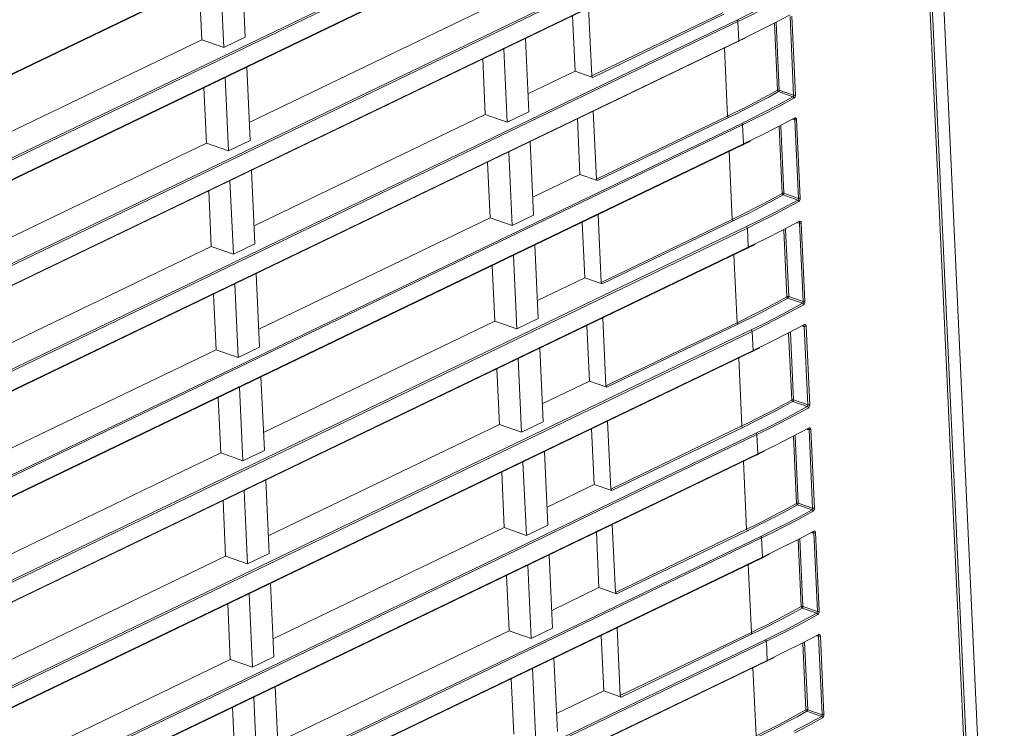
# Model space of a CAD drawing. Header units: millimetres. Extents: x 3925 to 5043, y -86 to 778.
# Tile 90 of 96: x 4920 to 4957, y 396 to 423. Entities that reach past the tile are written whole.
import ezdxf

# ---------------------------------------------------------------- set-up
doc = ezdxf.new("R2010")
doc.units = ezdxf.units.MM
doc.header["$LTSCALE"] = 46.255
doc.layers.add('H30-RIGHT-CODXF_CONTINUOUS_LINE', color=7, linetype='CONTINUOUS')
doc.layers.add('H30K-REAR-CODXF_CONTINUOUS_LINE', color=7, linetype='CONTINUOUS')

msp = doc.modelspace()

# ---------------------------------------------------------------- linework, layer by layer
at = {"layer": 'H30-RIGHT-CODXF_CONTINUOUS_LINE', "color": 7, "linetype": 'Continuous', "lineweight": 0}
for p, q in [((4956.7373, 371.6183), (4953.4221, 443.6513)), ((4849.8196, 387.3115), (4946.5154, 433.9039)), ((4849.8278, 387.2941), (4946.4843, 433.8678)), ((4946.6278, 430.749), (4849.9714, 384.1754)), ((4946.6631, 430.6935), (4850.0067, 384.1199)), ((4850.001, 383.3687), (4946.6968, 429.9611)), ((4850.0093, 383.3513), (4946.6658, 429.925)), ((4946.8093, 426.8062), (4850.1528, 380.2326)), ((4946.8446, 426.7508), (4850.1881, 380.1771)), ((4850.1825, 379.4259), (4946.8783, 426.0184)), ((4850.1908, 379.4085), (4946.8472, 425.9822)), ((4928.2406, 422.2085), (4928.1114, 425.0148)), ((4927.2922, 424.6201), (4927.4213, 421.8138)), ((4926.4822, 424.2298), (4926.5799, 422.1084)), ((4941.4501, 420.7298), (4941.3307, 423.3241)), ((4946.9907, 422.8635), (4850.3343, 376.2898)), ((4928.3905, 418.9507), (4937.2107, 423.2006)), ((4940.8208, 420.9099), (4940.7232, 423.0313)), ((4941.4501, 420.7298), (4946.4513, 423.1396)), ((4941.4889, 420.676), (4946.4866, 423.0842)), ((4948.3645, 422.7248), (4949.0194, 423.0685)), ((4949.0148, 423.0014), (4949.1529, 419.9994)), ((4949.0826, 423.0085), (4949.2208, 420.0065)), ((4947.0261, 422.808), (4850.3696, 376.2343)), ((4947.0598, 422.0756), (4947.0261, 422.808)), ((4948.5347, 420.1851), (4948.4175, 422.7328)), ((4948.6025, 420.1922), (4948.484, 422.7677)), ((4926.5799, 422.1084), (4917.7597, 417.8585)), ((4926.5799, 422.1084), (4927.4213, 421.8138)), ((4928.2406, 422.2085), (4927.4213, 421.8138)), ((4938.9237, 422.1643), (4939.0529, 419.3579)), ((4947.0287, 422.0394), (4947.3234, 422.1837)), ((4850.3639, 375.4831), (4947.0598, 422.0756)), ((4850.3722, 375.4658), (4947.0287, 422.0394)), ((4938.1045, 421.7695), (4938.2336, 418.9632)), ((4946.5134, 421.7911), (4946.6328, 419.1969)), ((4937.2945, 421.3792), (4937.3921, 419.2578)), ((4928.4221, 418.2657), (4928.2929, 421.0721)), ((4927.4737, 420.6773), (4927.6028, 417.871)), ((4939.0213, 420.0429), (4940.8208, 420.9099)), ((4941.4889, 420.676), (4940.8208, 420.9099)), ((4926.6637, 420.287), (4926.7613, 418.1656)), ((4948.5722, 420.1307), (4949.1283, 419.936)), ((4948.6025, 420.1922), (4949.1529, 419.9994)), ((4949.166, 419.8816), (4948.6197, 419.5818)), ((4948.6197, 419.5818), (4948.1072, 419.3129)), ((4928.572, 415.0079), (4937.3921, 419.2578)), ((4937.3921, 419.2578), (4938.2336, 418.9632)), ((4939.0529, 419.3579), (4938.2336, 418.9632)), ((4941.6315, 416.787), (4941.5121, 419.3813)), ((4941.6315, 416.787), (4946.6328, 419.1969)), ((4941.6703, 416.7332), (4946.6681, 419.1414)), ((4948.5459, 418.782), (4949.2008, 419.1257)), ((4949.2571, 419.1008), (4949.2641, 419.0658)), ((4947.1722, 418.9207), (4850.5157, 372.347)), ((4947.2075, 418.8652), (4850.5511, 372.2915)), ((4941.0023, 416.9672), (4940.9046, 419.0886)), ((4947.2412, 418.1328), (4947.2075, 418.8652)), ((4948.7162, 416.2423), (4948.5989, 418.79)), ((4948.784, 416.2494), (4948.6654, 418.8249)), ((4949.122, 419.0647), (4949.1962, 419.0586)), ((4949.1962, 419.0586), (4949.3344, 416.0567)), ((4949.2641, 419.0658), (4949.4022, 416.0638)), ((4850.5454, 371.5403), (4947.2412, 418.1328)), ((4850.5537, 371.523), (4947.2101, 418.0966)), ((4917.9412, 413.9157), (4926.7613, 418.1656)), ((4926.7613, 418.1656), (4927.6028, 417.871)), ((4928.4221, 418.2657), (4927.6028, 417.871)), ((4939.1052, 418.2215), (4939.2343, 415.4151)), ((4947.2101, 418.0966), (4947.5049, 418.2409)), ((4938.2859, 417.8267), (4938.4151, 415.0204)), ((4946.6948, 417.8483), (4946.8142, 415.2541)), ((4937.4759, 417.4365), (4937.5736, 415.315)), ((4928.6035, 414.3229), (4928.4744, 417.1293)), ((4939.2028, 416.1001), (4941.0023, 416.9672)), ((4941.6703, 416.7332), (4941.0023, 416.9672)), ((4927.6551, 416.7345), (4927.7843, 413.9282)), ((4926.8451, 416.3442), (4926.9428, 414.2228)), ((4948.7537, 416.188), (4949.3098, 415.9932)), ((4948.784, 416.2494), (4949.3344, 416.0567)), ((4949.3474, 415.9389), (4948.8011, 415.6391)), ((4939.2343, 415.4151), (4938.4151, 415.0204)), ((4941.813, 412.8442), (4941.6936, 415.4385)), ((4948.8011, 415.6391), (4948.2887, 415.3701)), ((4947.3537, 414.9779), (4850.6972, 368.4042)), ((4928.7535, 411.0651), (4937.5736, 415.315)), ((4937.5736, 415.315), (4938.4151, 415.0204)), ((4941.1837, 413.0244), (4941.0861, 415.1458)), ((4941.813, 412.8442), (4946.8142, 415.2541)), ((4941.8518, 412.7904), (4946.8495, 415.1986)), ((4948.7274, 414.8392), (4949.3823, 415.1829)), ((4949.3035, 415.1219), (4949.3777, 415.1159)), ((4949.3777, 415.1159), (4949.5159, 412.1139)), ((4949.4386, 415.158), (4949.4455, 415.123)), ((4949.4455, 415.123), (4949.5837, 412.121)), ((4947.389, 414.9224), (4850.7325, 368.3488)), ((4947.4227, 414.19), (4947.389, 414.9224)), ((4948.8977, 412.2995), (4948.7804, 414.8472)), ((4948.9654, 412.3066), (4948.8469, 414.8821)), ((4918.1226, 409.9729), (4926.9428, 414.2228)), ((4926.9428, 414.2228), (4927.7843, 413.9282)), ((4928.6035, 414.3229), (4927.7843, 413.9282)), ((4939.2866, 414.2787), (4939.4158, 411.4724)), ((4947.3916, 414.1539), (4947.6864, 414.2981)), ((4850.7268, 367.5975), (4947.4227, 414.19)), ((4850.7351, 367.5802), (4947.3916, 414.1539)), ((4938.4674, 413.884), (4938.5965, 411.0776)), ((4946.8763, 413.9056), (4946.9957, 411.3113)), ((4937.6574, 413.4937), (4937.755, 411.3723)), ((4928.785, 410.3802), (4928.6558, 413.1865)), ((4927.8366, 412.7918), (4927.9657, 409.9854)), ((4939.3843, 412.1573), (4941.1837, 413.0244)), ((4941.8518, 412.7904), (4941.1837, 413.0244)), ((4927.0266, 412.4015), (4927.1242, 410.2801)), ((4948.9351, 412.2452), (4949.4912, 412.0504)), ((4948.9654, 412.3066), (4949.5159, 412.1139)), ((4949.5289, 411.9961), (4948.9826, 411.6963)), ((4948.9826, 411.6963), (4948.4701, 411.4273)), ((4928.9349, 407.1223), (4937.755, 411.3723)), ((4937.755, 411.3723), (4938.5965, 411.0776)), ((4939.4158, 411.4724), (4938.5965, 411.0776)), ((4941.9944, 408.9014), (4941.875, 411.4957)), ((4941.9944, 408.9014), (4946.9957, 411.3113)), ((4942.0333, 408.8477), (4947.031, 411.2558)), ((4948.9088, 410.8964), (4949.5638, 411.2401)), ((4949.62, 411.2152), (4949.627, 411.1802)), ((4947.5351, 411.0351), (4850.8787, 364.4615)), ((4947.5704, 410.9796), (4850.914, 364.406)), ((4941.3652, 409.0816), (4941.2675, 411.203)), ((4947.6041, 410.2472), (4947.5704, 410.9796)), ((4949.0791, 408.3568), (4948.9619, 410.9044)), ((4949.1469, 408.3638), (4949.0283, 410.9394)), ((4949.4849, 411.1791), (4949.5592, 411.1731)), ((4949.5592, 411.1731), (4949.6973, 408.1711)), ((4949.627, 411.1802), (4949.7652, 408.1782)), ((4850.9083, 363.6548), (4947.6041, 410.2472)), ((4850.9166, 363.6374), (4947.573, 410.2111)), ((4918.3041, 406.0301), (4927.1242, 410.2801)), ((4927.1242, 410.2801), (4927.9657, 409.9854)), ((4928.785, 410.3802), (4927.9657, 409.9854)), ((4939.4681, 410.3359), (4939.5972, 407.5296)), ((4947.573, 410.2111), (4947.8678, 410.3553)), ((4938.6488, 409.9412), (4938.778, 407.1348)), ((4947.0577, 409.9628), (4947.1771, 407.3685)), ((4937.8389, 409.5509), (4937.9365, 407.4295)), ((4928.9664, 406.4374), (4928.8373, 409.2437)), ((4939.5657, 408.2145), (4941.3652, 409.0816)), ((4942.0333, 408.8477), (4941.3652, 409.0816)), ((4928.018, 408.849), (4928.1472, 406.0426)), ((4927.2081, 408.4587), (4927.3057, 406.3373)), ((4949.1166, 408.3024), (4949.6727, 408.1077)), ((4949.1469, 408.3638), (4949.6973, 408.1711)), ((4949.7103, 408.0533), (4949.164, 407.7535)), ((4939.5972, 407.5296), (4938.778, 407.1348)), ((4942.1759, 404.9587), (4942.0565, 407.5529)), ((4949.164, 407.7535), (4948.6516, 407.4845)), ((4947.7166, 407.0923), (4851.0601, 360.5187)), ((4929.1164, 403.1795), (4937.9365, 407.4295)), ((4937.9365, 407.4295), (4938.778, 407.1348)), ((4941.5466, 405.1388), (4941.449, 407.2602)), ((4942.1759, 404.9587), (4947.1771, 407.3685)), ((4942.2147, 404.9049), (4947.2125, 407.313)), ((4949.0903, 406.9536), (4949.7452, 407.2973)), ((4949.6664, 407.2364), (4949.7406, 407.2303)), ((4949.7406, 407.2303), (4949.8788, 404.2283)), ((4949.8015, 407.2725), (4949.8085, 407.2374)), ((4949.8085, 407.2374), (4949.9466, 404.2354)), ((4947.7519, 407.0368), (4851.0954, 360.4632)), ((4947.7856, 406.3045), (4947.7519, 407.0368)), ((4949.2606, 404.414), (4949.1433, 406.9617)), ((4949.3283, 404.4211), (4949.2098, 406.9966)), ((4918.4856, 402.0873), (4927.3057, 406.3373)), ((4927.3057, 406.3373), (4928.1472, 406.0426)), ((4928.9664, 406.4374), (4928.1472, 406.0426)), ((4939.6495, 406.3931), (4939.7787, 403.5868)), ((4947.7545, 406.2683), (4948.0493, 406.4125)), ((4851.0898, 359.712), (4947.7856, 406.3045)), ((4851.098, 359.6946), (4947.7545, 406.2683)), ((4938.8303, 405.9984), (4938.9594, 403.192)), ((4947.2392, 406.02), (4947.3586, 403.4257)), ((4938.0203, 405.6081), (4938.1179, 403.4867)), ((4929.1479, 402.4946), (4929.0187, 405.3009)), ((4928.1995, 404.9062), (4928.3286, 402.0998)), ((4939.7472, 404.2717), (4941.5466, 405.1388)), ((4942.2147, 404.9049), (4941.5466, 405.1388)), ((4927.3895, 404.5159), (4927.4871, 402.3945)), ((4949.298, 404.3596), (4949.8542, 404.1649)), ((4949.3283, 404.4211), (4949.8788, 404.2283)), ((4949.8918, 404.1105), (4949.3455, 403.8107)), ((4949.3455, 403.8107), (4948.8331, 403.5417)), ((4929.2978, 399.2367), (4938.1179, 403.4867)), ((4938.1179, 403.4867), (4938.9594, 403.192)), ((4939.7787, 403.5868), (4938.9594, 403.192)), ((4942.3573, 401.0159), (4942.2379, 403.6101)), ((4942.3573, 401.0159), (4947.3586, 403.4257)), ((4942.3962, 400.9621), (4947.3939, 403.3703)), ((4949.2718, 403.0108), (4949.9267, 403.3546)), ((4949.9829, 403.3297), (4949.9899, 403.2946)), ((4947.898, 403.1495), (4851.2416, 356.5759)), ((4947.9333, 403.0941), (4851.2769, 356.5204)), ((4941.7281, 401.196), (4941.6305, 403.3174)), ((4947.9671, 402.3617), (4947.9333, 403.0941)), ((4949.442, 400.4712), (4949.3248, 403.0189)), ((4949.5098, 400.4783), (4949.3913, 403.0538)), ((4949.8479, 403.2936), (4949.9221, 403.2875)), ((4949.9221, 403.2875), (4950.0602, 400.2855)), ((4949.9899, 403.2946), (4950.1281, 400.2926)), ((4851.2712, 355.7692), (4947.9671, 402.3617)), ((4851.2795, 355.7519), (4947.936, 402.3255)), ((4918.667, 398.1445), (4927.4871, 402.3945)), ((4927.4871, 402.3945), (4928.3286, 402.0998)), ((4929.1479, 402.4946), (4928.3286, 402.0998)), ((4939.831, 402.4504), (4939.9602, 399.644)), ((4947.936, 402.3255), (4948.2307, 402.4698)), ((4939.0117, 402.0556), (4939.1409, 399.2493)), ((4947.4207, 402.0772), (4947.5401, 399.4829)), ((4938.2018, 401.6653), (4938.2994, 399.5439)), ((4929.3293, 398.5518), (4929.2002, 401.3582)), ((4939.9286, 400.329), (4941.7281, 401.196)), ((4942.3962, 400.9621), (4941.7281, 401.196)), ((4928.3809, 400.9634), (4928.5101, 398.1571)), ((4927.571, 400.5731), (4927.6686, 398.4517)), ((4949.4795, 400.4168), (4950.0356, 400.2221)), ((4949.5098, 400.4783), (4950.0602, 400.2855)), ((4950.0733, 400.1677), (4949.5269, 399.8679)), ((4939.9602, 399.644), (4939.1409, 399.2493)), ((4942.5388, 397.0731), (4942.4194, 399.6674)), ((4949.5269, 399.8679), (4949.0145, 399.599)), ((4948.0795, 399.2068), (4851.423, 352.6331)), ((4929.4793, 395.294), (4938.2994, 399.5439)), ((4938.2994, 399.5439), (4939.1409, 399.2493)), ((4941.9096, 397.2532), (4941.8119, 399.3747)), ((4942.5388, 397.0731), (4947.5401, 399.4829)), ((4942.5776, 397.0193), (4947.5754, 399.4275)), ((4949.4532, 399.0681), (4950.1081, 399.4118)), ((4950.0293, 399.3508), (4950.1035, 399.3447)), ((4950.1035, 399.3447), (4950.2417, 396.3427)), ((4950.1644, 399.3869), (4950.1714, 399.3518)), ((4950.1714, 399.3518), (4950.3095, 396.3499)), ((4948.1148, 399.1513), (4851.4583, 352.5776)), ((4948.1485, 398.4189), (4948.1148, 399.1513)), ((4949.6235, 396.5284), (4949.5062, 399.0761)), ((4949.6913, 396.5355), (4949.5727, 399.111)), ((4918.8485, 394.2018), (4927.6686, 398.4517)), ((4927.6686, 398.4517), (4928.5101, 398.1571)), ((4929.3293, 398.5518), (4928.5101, 398.1571)), ((4940.0125, 398.5076), (4940.1416, 395.7012)), ((4948.1174, 398.3827), (4948.4122, 398.527)), ((4851.4527, 351.8264), (4948.1485, 398.4189)), ((4851.461, 351.8091), (4948.1174, 398.3827)), ((4939.1932, 398.1128), (4939.3224, 395.3065)), ((4947.6021, 398.1344), (4947.7215, 395.5402)), ((4938.3832, 397.7225), (4938.4809, 395.6011)), ((4929.5108, 394.609), (4929.3817, 397.4154)), ((4928.5624, 397.0206), (4928.6916, 394.2143)), ((4940.1101, 396.3862), (4941.9096, 397.2532)), ((4942.5776, 397.0193), (4941.9096, 397.2532)), ((4927.7524, 396.6303), (4927.8501, 394.5089)), ((4949.6609, 396.474), (4950.2171, 396.2793)), ((4949.6913, 396.5355), (4950.2417, 396.3427)), ((4950.2547, 396.2249), (4949.7084, 395.9251)), ((4949.7084, 395.9251), (4949.196, 395.6562))]:
    msp.add_line(p, q, dxfattribs=at)
for points in [[(4947.8895, 423.3107), (4947.4176, 423.0722), (4946.9907, 422.8635)], [(4947.9258, 423.2556), (4947.4533, 423.0169), (4947.0261, 422.808)], [(4947.0261, 422.808), (4947.0207, 422.8307), (4947.008, 422.8507), (4946.9907, 422.8635)], [(4947.0598, 422.0756), (4947.7185, 422.398), (4948.3645, 422.7248)], [(4947.0598, 422.0756), (4947.0564, 422.0554), (4947.0452, 422.0424), (4947.0287, 422.0394)], [(4946.6328, 419.1969), (4946.9104, 419.3322), (4947.1841, 419.4683), (4947.4831, 419.6203), (4947.8122, 419.7917), (4948.1646, 419.9805), (4948.5347, 420.1851)], [(4946.6681, 419.1414), (4946.946, 419.2769), (4947.22, 419.4132), (4947.5194, 419.5653), (4947.8488, 419.7369), (4948.2017, 419.9259), (4948.5722, 420.1307)], [(4949.1283, 419.936), (4948.5828, 419.6366), (4948.071, 419.3679)], [(4948.6025, 420.1922), (4948.5793, 420.1944), (4948.5545, 420.1919), (4948.5347, 420.1851)], [(4948.5722, 420.1307), (4948.5542, 420.1427), (4948.5405, 420.1624), (4948.5347, 420.1851)], [(4948.5722, 420.1307), (4948.5863, 420.1453), (4948.5974, 420.1678), (4948.6025, 420.1922)], [(4949.1529, 419.9994), (4949.1533, 419.9799), (4949.149, 419.9618), (4949.141, 419.9469), (4949.1285, 419.936)], [(4949.1285, 419.936), (4949.1467, 419.9237), (4949.1602, 419.9041), (4949.1659, 419.8816)], [(4949.2208, 420.0065), (4949.2013, 419.9998), (4949.1766, 419.9972), (4949.1529, 419.9994)], [(4949.2208, 420.0065), (4949.2179, 419.9688), (4949.2071, 419.9333), (4949.1902, 419.9037), (4949.166, 419.8816)], [(4946.6681, 419.1414), (4946.6508, 419.1541), (4946.6381, 419.1742), (4946.6328, 419.1969)], [(4948.071, 419.3679), (4947.5991, 419.1294), (4947.1722, 418.9207)], [(4948.1072, 419.3129), (4947.6348, 419.0742), (4947.2075, 418.8652)], [(4949.2007, 419.1257), (4949.197, 419.1053), (4949.185, 419.0918)], [(4949.2008, 419.1257), (4949.2239, 419.1309), (4949.2433, 419.1218), (4949.2571, 419.1008)], [(4947.2075, 418.8652), (4947.2022, 418.8879), (4947.1895, 418.9079), (4947.1722, 418.9207)], [(4947.2412, 418.1328), (4947.8999, 418.4552), (4948.5459, 418.782)], [(4949.1792, 419.091), (4949.1888, 419.0865), (4949.1946, 419.076), (4949.1962, 419.0586)], [(4949.1962, 419.0586), (4949.2199, 419.0564), (4949.2446, 419.059), (4949.2641, 419.0658)], [(4947.2412, 418.1328), (4947.2379, 418.1126), (4947.2267, 418.0996), (4947.2101, 418.0966)], [(4946.8142, 415.2541), (4947.0918, 415.3894), (4947.3655, 415.5256), (4947.6646, 415.6775), (4947.9937, 415.8489), (4948.3461, 416.0377), (4948.7162, 416.2423)], [(4946.8495, 415.1986), (4947.1275, 415.3341), (4947.4015, 415.4704), (4947.7008, 415.6225), (4948.0303, 415.7941), (4948.3831, 415.9831), (4948.7537, 416.188)], [(4948.784, 416.2494), (4948.7608, 416.2516), (4948.7359, 416.2491), (4948.7162, 416.2423)], [(4948.7537, 416.188), (4948.7357, 416.1999), (4948.722, 416.2196), (4948.7162, 416.2423)], [(4948.7537, 416.188), (4948.7678, 416.2025), (4948.7789, 416.225), (4948.784, 416.2494)], [(4949.3098, 415.9932), (4948.7643, 415.6938), (4948.2525, 415.4251)], [(4949.3344, 416.0567), (4949.3347, 416.0372), (4949.3305, 416.019), (4949.3224, 416.0041), (4949.3099, 415.9932)], [(4949.3099, 415.9932), (4949.3282, 415.9809), (4949.3417, 415.9613), (4949.3474, 415.9388)], [(4949.4022, 416.0638), (4949.3827, 416.057), (4949.358, 416.0544), (4949.3344, 416.0567)], [(4949.4022, 416.0638), (4949.3994, 416.026), (4949.3886, 415.9905), (4949.3716, 415.9609), (4949.3474, 415.9389)], [(4948.2525, 415.4251), (4947.7805, 415.1866), (4947.3537, 414.9779)], [(4948.2887, 415.3701), (4947.8162, 415.1314), (4947.389, 414.9224)], [(4946.8495, 415.1986), (4946.8323, 415.2114), (4946.8195, 415.2314), (4946.8142, 415.2541)], [(4947.389, 414.9224), (4947.3837, 414.9451), (4947.3709, 414.9651), (4947.3537, 414.9779)], [(4949.3607, 415.1482), (4949.3703, 415.1437), (4949.3761, 415.1332), (4949.3777, 415.1159)], [(4949.3822, 415.1829), (4949.3785, 415.1625), (4949.3658, 415.1487)], [(4949.3777, 415.1159), (4949.4013, 415.1136), (4949.426, 415.1162), (4949.4455, 415.123)], [(4949.3823, 415.1829), (4949.4054, 415.1881), (4949.4248, 415.1791), (4949.4386, 415.158)], [(4947.4227, 414.19), (4948.0814, 414.5124), (4948.7274, 414.8392)], [(4947.4227, 414.19), (4947.4193, 414.1698), (4947.4081, 414.1568), (4947.3916, 414.1539)], [(4946.9957, 411.3113), (4947.2733, 411.4466), (4947.547, 411.5828), (4947.8461, 411.7348), (4948.1751, 411.9061), (4948.5276, 412.0949), (4948.8977, 412.2995)], [(4947.031, 411.2558), (4947.3089, 411.3913), (4947.5829, 411.5276), (4947.8823, 411.6797), (4948.2117, 411.8513), (4948.5646, 412.0403), (4948.9351, 412.2452)], [(4949.4912, 412.0504), (4948.9458, 411.751), (4948.4339, 411.4823)], [(4948.9654, 412.3066), (4948.9422, 412.3089), (4948.9174, 412.3063), (4948.8977, 412.2995)], [(4948.9351, 412.2452), (4948.9171, 412.2571), (4948.9034, 412.2768), (4948.8977, 412.2995)], [(4948.9351, 412.2452), (4948.9492, 412.2598), (4948.9603, 412.2822), (4948.9654, 412.3066)], [(4949.5159, 412.1139), (4949.5162, 412.0944), (4949.5119, 412.0762), (4949.5039, 412.0613), (4949.4914, 412.0504)], [(4949.4914, 412.0504), (4949.5096, 412.0382), (4949.5232, 412.0185), (4949.5288, 411.996)], [(4949.5837, 412.121), (4949.5642, 412.1142), (4949.5395, 412.1116), (4949.5159, 412.1139)], [(4949.5837, 412.121), (4949.5808, 412.0832), (4949.57, 412.0477), (4949.5531, 412.0181), (4949.5289, 411.9961)], [(4947.031, 411.2558), (4947.0137, 411.2686), (4947.001, 411.2886), (4946.9957, 411.3113)], [(4948.4339, 411.4823), (4947.962, 411.2439), (4947.5351, 411.0351)], [(4948.4701, 411.4273), (4947.9977, 411.1886), (4947.5704, 410.9796)], [(4949.5421, 411.2054), (4949.5517, 411.2009), (4949.5575, 411.1905), (4949.5592, 411.1731)], [(4949.5636, 411.2401), (4949.5599, 411.2197), (4949.5479, 411.2063)], [(4949.5638, 411.2401), (4949.5869, 411.2453), (4949.6063, 411.2363), (4949.62, 411.2152)], [(4947.5704, 410.9796), (4947.5651, 411.0023), (4947.5524, 411.0223), (4947.5351, 411.0351)], [(4947.6041, 410.2472), (4948.2628, 410.5696), (4948.9088, 410.8964)], [(4949.5592, 411.1731), (4949.5828, 411.1708), (4949.6075, 411.1734), (4949.627, 411.1802)], [(4947.6041, 410.2472), (4947.6008, 410.2271), (4947.5896, 410.214), (4947.573, 410.2111)], [(4947.1771, 407.3685), (4947.4547, 407.5039), (4947.7285, 407.64), (4948.0275, 407.792), (4948.3566, 407.9634), (4948.709, 408.1521), (4949.0791, 408.3568)], [(4947.2125, 407.313), (4947.4904, 407.4485), (4947.7644, 407.5848), (4948.0638, 407.737), (4948.3932, 407.9085), (4948.746, 408.0975), (4949.1166, 408.3024)], [(4949.1469, 408.3638), (4949.1237, 408.3661), (4949.0988, 408.3635), (4949.0791, 408.3568)], [(4949.1166, 408.3024), (4949.0986, 408.3143), (4949.0849, 408.3341), (4949.0791, 408.3568)], [(4949.1166, 408.3024), (4949.1307, 408.317), (4949.1418, 408.3394), (4949.1469, 408.3638)], [(4949.6727, 408.1077), (4949.1272, 407.8082), (4948.6154, 407.5395)], [(4949.6973, 408.1711), (4949.6977, 408.1516), (4949.6934, 408.1335), (4949.6854, 408.1185), (4949.6728, 408.1076)], [(4949.6728, 408.1076), (4949.6911, 408.0954), (4949.7046, 408.0758), (4949.7103, 408.0532)], [(4949.7652, 408.1782), (4949.7456, 408.1714), (4949.721, 408.1689), (4949.6973, 408.1711)], [(4949.7652, 408.1782), (4949.7623, 408.1404), (4949.7515, 408.1049), (4949.7345, 408.0753), (4949.7103, 408.0533)], [(4948.6154, 407.5395), (4948.1434, 407.3011), (4947.7166, 407.0923)], [(4948.6516, 407.4845), (4948.1792, 407.2458), (4947.7519, 407.0368)], [(4947.2125, 407.313), (4947.1952, 407.3258), (4947.1825, 407.3458), (4947.1771, 407.3685)], [(4947.7519, 407.0368), (4947.7466, 407.0595), (4947.7338, 407.0796), (4947.7166, 407.0923)], [(4949.7236, 407.2626), (4949.7332, 407.2581), (4949.739, 407.2477), (4949.7406, 407.2303)], [(4949.7451, 407.2973), (4949.7414, 407.2769), (4949.7287, 407.2631)], [(4949.7406, 407.2303), (4949.7643, 407.2281), (4949.7889, 407.2307), (4949.8085, 407.2374)], [(4949.7452, 407.2973), (4949.7683, 407.3025), (4949.7877, 407.2935), (4949.8015, 407.2725)], [(4947.7856, 406.3045), (4948.4443, 406.6268), (4949.0903, 406.9536)], [(4947.7856, 406.3045), (4947.7823, 406.2843), (4947.771, 406.2712), (4947.7545, 406.2683)], [(4947.3586, 403.4257), (4947.6362, 403.5611), (4947.9099, 403.6972), (4948.209, 403.8492), (4948.538, 404.0206), (4948.8905, 404.2094), (4949.2606, 404.414)], [(4947.3939, 403.3703), (4947.6718, 403.5058), (4947.9458, 403.642), (4948.2452, 403.7942), (4948.5746, 403.9657), (4948.9275, 404.1548), (4949.298, 404.3596)], [(4949.8542, 404.1649), (4949.3087, 403.8654), (4948.7968, 403.5968)], [(4949.3283, 404.4211), (4949.3052, 404.4233), (4949.2803, 404.4208), (4949.2606, 404.414)], [(4949.298, 404.3596), (4949.2801, 404.3716), (4949.2663, 404.3913), (4949.2606, 404.414)], [(4949.298, 404.3596), (4949.3122, 404.3742), (4949.3232, 404.3966), (4949.3283, 404.4211)], [(4949.8788, 404.2283), (4949.8791, 404.2088), (4949.8749, 404.1907), (4949.8668, 404.1757), (4949.8543, 404.1648)], [(4949.8543, 404.1648), (4949.8726, 404.1526), (4949.8861, 404.133), (4949.8917, 404.1105)], [(4949.9466, 404.2354), (4949.9271, 404.2287), (4949.9024, 404.2261), (4949.8788, 404.2283)], [(4949.9466, 404.2354), (4949.9438, 404.1977), (4949.933, 404.1622), (4949.916, 404.1326), (4949.8918, 404.1105)], [(4947.3939, 403.3703), (4947.3767, 403.383), (4947.3639, 403.403), (4947.3586, 403.4257)], [(4948.7968, 403.5968), (4948.3249, 403.3583), (4947.898, 403.1495)], [(4948.8331, 403.5417), (4948.3606, 403.303), (4947.9333, 403.0941)], [(4949.9051, 403.3198), (4949.9146, 403.3153), (4949.9205, 403.3049), (4949.9221, 403.2875)], [(4949.9265, 403.3545), (4949.9228, 403.3342), (4949.9102, 403.3203)], [(4949.9267, 403.3546), (4949.9498, 403.3597), (4949.9692, 403.3507), (4949.9829, 403.3297)], [(4947.9333, 403.0941), (4947.928, 403.1168), (4947.9153, 403.1368), (4947.898, 403.1495)], [(4947.9671, 402.3617), (4948.6257, 402.684), (4949.2718, 403.0108)], [(4949.9221, 403.2875), (4949.9457, 403.2853), (4949.9704, 403.2879), (4949.9899, 403.2946)], [(4947.9671, 402.3617), (4947.9637, 402.3415), (4947.9525, 402.3284), (4947.936, 402.3255)], [(4947.5401, 399.4829), (4947.8177, 399.6183), (4948.0914, 399.7544), (4948.3904, 399.9064), (4948.7195, 400.0778), (4949.0719, 400.2666), (4949.442, 400.4712)], [(4947.5754, 399.4275), (4947.8533, 399.563), (4948.1273, 399.6993), (4948.4267, 399.8514), (4948.7561, 400.023), (4949.109, 400.212), (4949.4795, 400.4168)], [(4949.5098, 400.4783), (4949.4866, 400.4805), (4949.4617, 400.478), (4949.442, 400.4712)], [(4949.4795, 400.4168), (4949.4615, 400.4288), (4949.4478, 400.4485), (4949.442, 400.4712)], [(4949.4795, 400.4168), (4949.4936, 400.4314), (4949.5047, 400.4539), (4949.5098, 400.4783)], [(4950.0356, 400.2221), (4949.4901, 399.9226), (4948.9783, 399.654)], [(4950.0602, 400.2855), (4950.0606, 400.266), (4950.0563, 400.2479), (4950.0483, 400.2329), (4950.0357, 400.2221)], [(4950.0357, 400.2221), (4950.054, 400.2098), (4950.0675, 400.1902), (4950.0732, 400.1677)], [(4950.1281, 400.2926), (4950.1085, 400.2859), (4950.0839, 400.2833), (4950.0602, 400.2855)], [(4950.1281, 400.2926), (4950.1252, 400.2549), (4950.1144, 400.2194), (4950.0974, 400.1898), (4950.0733, 400.1677)], [(4948.9783, 399.654), (4948.5063, 399.4155), (4948.0795, 399.2068)], [(4949.0145, 399.599), (4948.5421, 399.3602), (4948.1148, 399.1513)], [(4947.5754, 399.4275), (4947.5581, 399.4402), (4947.5454, 399.4603), (4947.5401, 399.4829)], [(4948.1148, 399.1513), (4948.1095, 399.174), (4948.0968, 399.194), (4948.0795, 399.2068)], [(4950.0865, 399.3771), (4950.0961, 399.3725), (4950.1019, 399.3621), (4950.1035, 399.3447)], [(4950.108, 399.4118), (4950.1043, 399.3914), (4950.0916, 399.3776)], [(4950.1035, 399.3447), (4950.1272, 399.3425), (4950.1518, 399.3451), (4950.1714, 399.3518)], [(4950.1081, 399.4118), (4950.1312, 399.417), (4950.1506, 399.4079), (4950.1644, 399.3869)], [(4948.1485, 398.4189), (4948.8072, 398.7413), (4949.4532, 399.0681)], [(4948.1485, 398.4189), (4948.1452, 398.3987), (4948.134, 398.3857), (4948.1174, 398.3827)], [(4947.7215, 395.5402), (4947.9991, 395.6755), (4948.2728, 395.8117), (4948.5719, 395.9636), (4948.9009, 396.135), (4949.2534, 396.3238), (4949.6235, 396.5284)], [(4947.7568, 395.4847), (4948.0347, 395.6202), (4948.3087, 395.7565), (4948.6081, 395.9086), (4948.9376, 396.0802), (4949.2904, 396.2692), (4949.6609, 396.474)], [(4950.2171, 396.2793), (4949.6716, 395.9799), (4949.1597, 395.7112)], [(4949.6913, 396.5355), (4949.6681, 396.5377), (4949.6432, 396.5352), (4949.6235, 396.5284)], [(4949.6609, 396.474), (4949.643, 396.486), (4949.6293, 396.5057), (4949.6235, 396.5284)], [(4949.6609, 396.474), (4949.6751, 396.4886), (4949.6862, 396.5111), (4949.6913, 396.5355)], [(4950.2417, 396.3427), (4950.242, 396.3233), (4950.2378, 396.3051), (4950.2297, 396.2902), (4950.2172, 396.2793)], [(4950.2172, 396.2793), (4950.2355, 396.267), (4950.249, 396.2474), (4950.2547, 396.2249)], [(4950.3095, 396.3499), (4950.29, 396.3431), (4950.2653, 396.3405), (4950.2417, 396.3427)], [(4950.3095, 396.3499), (4950.3067, 396.3121), (4950.2959, 396.2766), (4950.2789, 396.247), (4950.2547, 396.2249)]]:
    msp.add_lwpolyline(points, dxfattribs=at)
for centre in [(4941.4919, 420.7207), (4941.6733, 416.7779), (4941.8548, 412.8352), (4942.0362, 408.8924), (4942.2177, 404.9496), (4942.3992, 401.0068), (4942.5806, 397.064)]:
    msp.add_ellipse(centre, major_axis=(0.0266, -0.0425), ratio=0.7605038, start_param=-2.2099777, end_param=-0.7613544, dxfattribs=at)
at = {"layer": 'H30K-REAR-CODXF_CONTINUOUS_LINE', "color": 7, "linetype": 'Continuous', "lineweight": 0}
for p, q in [((4957.1881, 373.2603), (4953.8696, 445.3657)), ((4953.5033, 443.833), (4956.8214, 371.7376))]:
    msp.add_line(p, q, dxfattribs=at)

doc.saveas('drawing.dxf')
